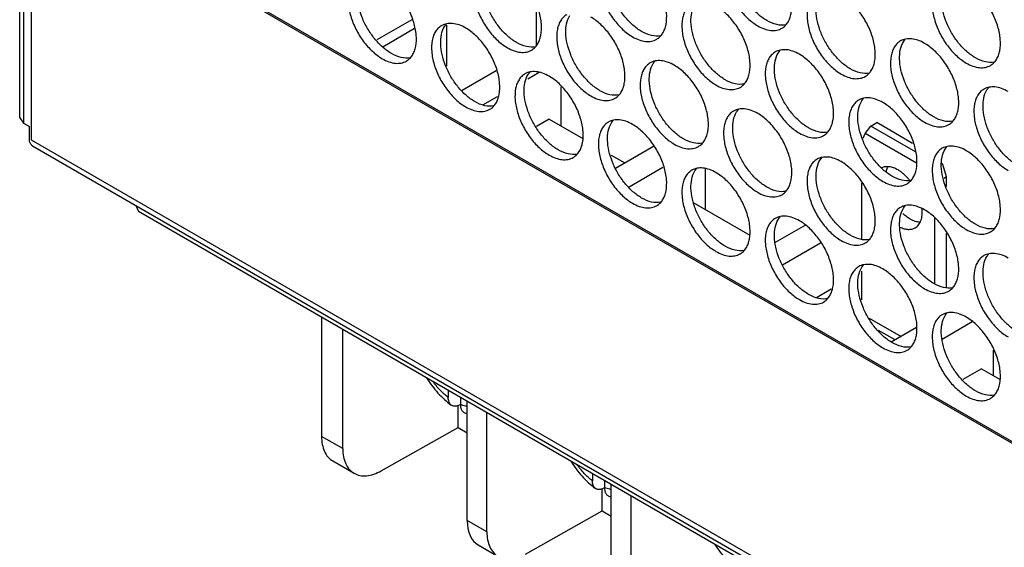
# Model space of a CAD drawing. Header units: millimetres. Extents: x 31 to 120, y 16 to 195.
# Tile 2 of 23: x 31 to 77, y 51 to 76. Entities that reach past the tile are written whole.
import ezdxf

# ---------------------------------------------------------------- set-up
doc = ezdxf.new("R2010")
doc.units = ezdxf.units.MM
doc.header["$LTSCALE"] = 13.757769
doc.layers.get('0').update_dxf_attribs({"linetype": 'CONTINUOUS'})

msp = doc.modelspace()

# ---------------------------------------------------------------- linework, layer by layer
at = {"color": 7}
for p, q in [((31.318, 71.412), (31.318, 180.823)), ((31.493, 180.578), (31.493, 71.167)), ((31.847, 82.639), (31.847, 70.391)), ((97.608, 44.672), (31.847, 82.639)), ((97.679, 44.713), (31.918, 82.68)), ((55.394, 76.589), (55.394, 74.789)), ((49.591, 75.982), (47.966, 75.044)), ((51.222, 73.825), (51.222, 75.734)), ((49.722, 75.568), (48.239, 74.711)), ((53.524, 73.598), (51.942, 72.685)), ((54.995, 73.223), (55.536, 73.535)), ((56.56, 71.024), (56.56, 72.864)), ((52.902, 72.015), (53.592, 72.413)), ((31.318, 71.412), (31.493, 71.167)), ((31.493, 71.167), (31.776, 71.004)), ((55.995, 71.351), (55.4, 71.007)), ((55.995, 71.351), (57.569, 70.442)), ((70.985, 71.024), (71.268, 71.188)), ((72.939, 70.223), (71.268, 71.188)), ((31.776, 70.35), (31.776, 71.004)), ((70.634, 70.458), (70.731, 70.681)), ((70.731, 70.681), (70.985, 71.024)), ((73.126, 69.299), (70.731, 70.681)), ((73.067, 69.823), (70.985, 71.024)), ((31.847, 70.391), (97.608, 32.425)), ((31.918, 70.106), (97.891, 32.017)), ((60.859, 70.076), (59.09, 69.055)), ((58.888, 69.68), (59.53, 69.309)), ((74.351, 69.244), (74.289, 69.32)), ((59.72, 68.194), (61.302, 69.108)), ((63.278, 67.146), (63.278, 69.041)), ((74.521, 68.656), (74.351, 69.244)), ((74.521, 68.656), (74.401, 68.587)), ((74.521, 68.219), (74.521, 68.656)), ((70.561, 68.368), (70.561, 65.765)), ((62.712, 67.472), (65.347, 65.951)), ((36.726, 67.329), (36.85, 67.055)), ((98.015, 31.742), (36.85, 67.055)), ((73.955, 66.779), (73.955, 63.682)), ((67.94, 66.408), (66.534, 65.597)), ((74.521, 63.528), (74.521, 66.029)), ((66.868, 64.565), (68.637, 65.586)), ((70.561, 64.261), (70.561, 62.926)), ((69.148, 63.431), (68.459, 63.033)), ((45.388, 62.126), (45.388, 56.572)), ((70.912, 62.085), (72.4, 61.226)), ((46.378, 56), (46.378, 61.554)), ((72.117, 61.063), (71.352, 61.504)), ((73.126, 61.646), (71.945, 60.964)), ((74.312, 61.106), (75.718, 61.918)), ((76.713, 59.389), (76.713, 60.583)), ((76.147, 59.716), (75.276, 59.213)), ((76.147, 59.716), (77.015, 59.215)), ((51.292, 58.717), (51.292, 58.384)), ((51.858, 58.39), (51.858, 58.057)), ((51.752, 56.98), (51.752, 58.014)), ((52.176, 52.653), (52.176, 58.207)), ((53.096, 52.122), (53.096, 57.676)), ((48.169, 54.966), (51.752, 56.98)), ((51.752, 56.98), (52.176, 56.735)), ((46.378, 56), (45.388, 56.572)), ((45.906, 55.428), (46.903, 54.852)), ((58.01, 54.839), (58.01, 54.505)), ((58.575, 54.512), (58.575, 54.179)), ((58.894, 48.775), (58.894, 54.328)), ((58.47, 53.102), (58.47, 54.136)), ((59.813, 48.244), (59.813, 53.798)), ((54.887, 51.088), (58.47, 53.102)), ((58.47, 53.102), (58.894, 52.857)), ((53.096, 52.122), (52.176, 52.653)), ((52.687, 51.512), (53.62, 50.974))]:
    msp.add_line(p, q, dxfattribs=at)
for centre, radius, start, end in [((70.847, 66.893), 2.536, 39.2971, 41.0878), ((53.094, 60.105), 2.648, 246.8749, 249.6628), ((59.812, 56.227), 2.648, 246.8749, 249.6628)]:
    msp.add_arc(centre, radius, start, end, dxfattribs=at)
msp.add_ellipse((53.92, 53.687), major_axis=(1.225, 2.179), ratio=0.569604, start_param=-3.933482, end_param=-3.148083, dxfattribs=at)
for points, knots in [([(64.593, 79.485), (64.537, 79.453), (64.432, 79.372), (64.305, 79.212), (64.211, 79.017), (64.126, 78.702), (64.115, 78.243), (64.234, 77.661), (64.473, 77.069), (64.814, 76.515), (65.228, 76.044), (65.551, 75.795), (65.718, 75.699)], [0, 0, 0, 0, 0.042858, 0.087486, 0.135318, 0.187282, 0.304543, 0.438211, 0.582553, 0.729712, 0.871311, 1, 1, 1, 1]), ([(66.142, 75.944), (65.997, 76.027), (65.715, 76.237), (65.343, 76.631), (65.021, 77.097), (64.769, 77.606), (64.604, 78.127), (64.518, 78.746), (64.589, 79.217), (64.734, 79.45)], [0, 0, 0, 0, 0.122658, 0.256853, 0.397389, 0.538285, 0.67345, 0.797617, 1, 1, 1, 1]), ([(58.759, 78.974), (58.703, 78.942), (58.598, 78.862), (58.472, 78.702), (58.377, 78.506), (58.292, 78.191), (58.282, 77.733), (58.4, 77.151), (58.64, 76.558), (58.98, 76.004), (59.394, 75.534), (59.717, 75.285), (59.884, 75.189)], [0, 0, 0, 0, 0.042858, 0.087486, 0.135318, 0.187282, 0.304543, 0.438211, 0.582553, 0.729712, 0.871311, 1, 1, 1, 1]), ([(60.308, 75.434), (60.164, 75.517), (59.882, 75.727), (59.509, 76.12), (59.187, 76.587), (58.936, 77.095), (58.77, 77.617), (58.684, 78.236), (58.756, 78.706), (58.901, 78.94)], [0, 0, 0, 0, 0.122658, 0.256853, 0.397389, 0.538285, 0.67345, 0.797617, 1, 1, 1, 1]), ([(66.842, 75.588), (66.898, 75.62), (67.003, 75.7), (67.13, 75.86), (67.224, 76.056), (67.309, 76.37), (67.32, 76.829), (67.201, 77.411), (66.962, 78.004), (66.621, 78.558), (66.207, 79.028), (65.884, 79.277), (65.718, 79.373)], [0, 0, 0, 0, 0.042858, 0.087486, 0.135318, 0.187282, 0.304543, 0.438211, 0.582553, 0.729712, 0.871311, 1, 1, 1, 1]), ([(61.009, 75.077), (61.064, 75.109), (61.169, 75.19), (61.296, 75.35), (61.391, 75.545), (61.475, 75.86), (61.486, 76.319), (61.367, 76.901), (61.128, 77.493), (60.788, 78.047), (60.374, 78.518), (60.05, 78.767), (59.884, 78.863)], [0, 0, 0, 0, 0.042858, 0.087486, 0.135318, 0.187282, 0.304543, 0.438211, 0.582553, 0.729712, 0.871311, 1, 1, 1, 1]), ([(52.925, 78.464), (52.87, 78.432), (52.765, 78.351), (52.638, 78.191), (52.544, 77.996), (52.459, 77.681), (52.448, 77.222), (52.567, 76.64), (52.806, 76.048), (53.147, 75.494), (53.56, 75.023), (53.884, 74.774), (54.05, 74.678)], [0, 0, 0, 0, 0.042858, 0.087486, 0.135318, 0.187282, 0.304543, 0.438211, 0.582553, 0.729712, 0.871311, 1, 1, 1, 1]), ([(54.474, 74.923), (54.33, 75.006), (54.048, 75.216), (53.676, 75.61), (53.354, 76.076), (53.102, 76.585), (52.937, 77.106), (52.85, 77.725), (52.922, 78.196), (53.067, 78.429)], [0, 0, 0, 0, 0.122658, 0.256853, 0.397389, 0.538285, 0.67345, 0.797617, 1, 1, 1, 1]), ([(55.175, 74.567), (55.231, 74.599), (55.336, 74.679), (55.462, 74.839), (55.557, 75.035), (55.642, 75.35), (55.652, 75.808), (55.534, 76.391), (55.294, 76.983), (54.954, 77.537), (54.54, 78.008), (54.217, 78.256), (54.05, 78.353)], [0, 0, 0, 0, 0.042858, 0.087486, 0.135318, 0.187282, 0.304543, 0.438211, 0.582553, 0.729712, 0.871311, 1, 1, 1, 1]), ([(47.092, 77.953), (47.036, 77.921), (46.931, 77.841), (46.804, 77.681), (46.71, 77.485), (46.625, 77.171), (46.614, 76.712), (46.733, 76.13), (46.972, 75.538), (47.313, 74.984), (47.727, 74.513), (48.05, 74.264), (48.217, 74.168)], [0, 0, 0, 0, 0.042858, 0.087486, 0.135318, 0.187282, 0.304543, 0.438211, 0.582553, 0.729712, 0.871311, 1, 1, 1, 1]), ([(48.641, 74.413), (48.497, 74.496), (48.214, 74.706), (47.842, 75.099), (47.52, 75.566), (47.268, 76.074), (47.103, 76.596), (47.017, 77.215), (47.088, 77.685), (47.233, 77.919)], [0, 0, 0, 0, 0.122658, 0.256853, 0.397389, 0.538285, 0.67345, 0.797617, 1, 1, 1, 1]), ([(49.342, 74.056), (49.397, 74.088), (49.502, 74.169), (49.629, 74.329), (49.723, 74.525), (49.808, 74.839), (49.819, 75.298), (49.7, 75.88), (49.461, 76.472), (49.12, 77.026), (48.706, 77.497), (48.383, 77.746), (48.217, 77.842)], [0, 0, 0, 0, 0.042858, 0.087486, 0.135318, 0.187282, 0.304543, 0.438211, 0.582553, 0.729712, 0.871311, 1, 1, 1, 1]), ([(74.315, 77.75), (74.26, 77.718), (74.155, 77.637), (74.028, 77.477), (73.934, 77.282), (73.849, 76.967), (73.838, 76.508), (73.957, 75.926), (74.196, 75.334), (74.537, 74.78), (74.95, 74.309), (75.274, 74.06), (75.44, 73.964)], [0, 0, 0, 0, 0.042858, 0.087486, 0.135318, 0.187282, 0.304543, 0.438211, 0.582553, 0.729712, 0.871311, 1, 1, 1, 1]), ([(75.865, 74.209), (75.72, 74.292), (75.438, 74.502), (75.066, 74.896), (74.744, 75.362), (74.492, 75.871), (74.327, 76.392), (74.24, 77.011), (74.312, 77.482), (74.457, 77.715)], [0, 0, 0, 0, 0.122658, 0.256853, 0.397389, 0.538285, 0.67345, 0.797617, 1, 1, 1, 1]), ([(76.565, 73.853), (76.621, 73.885), (76.726, 73.965), (76.852, 74.125), (76.947, 74.321), (77.032, 74.636), (77.043, 75.094), (76.924, 75.676), (76.685, 76.269), (76.344, 76.823), (75.93, 77.293), (75.607, 77.542), (75.44, 77.638)], [0, 0, 0, 0, 0.042858, 0.087486, 0.135318, 0.187282, 0.304543, 0.438211, 0.582553, 0.729712, 0.871311, 1, 1, 1, 1]), ([(68.482, 77.239), (68.426, 77.207), (68.321, 77.127), (68.194, 76.967), (68.1, 76.771), (68.015, 76.457), (68.004, 75.998), (68.123, 75.416), (68.362, 74.823), (68.703, 74.269), (69.117, 73.799), (69.44, 73.55), (69.607, 73.454)], [0, 0, 0, 0, 0.042858, 0.087486, 0.135318, 0.187282, 0.304543, 0.438211, 0.582553, 0.729712, 0.871311, 1, 1, 1, 1]), ([(70.031, 73.699), (69.887, 73.782), (69.604, 73.992), (69.232, 74.385), (68.91, 74.852), (68.658, 75.36), (68.493, 75.882), (68.407, 76.501), (68.479, 76.971), (68.623, 77.205)], [0, 0, 0, 0, 0.122658, 0.256853, 0.397389, 0.538285, 0.67345, 0.797617, 1, 1, 1, 1]), ([(70.732, 73.342), (70.787, 73.374), (70.892, 73.455), (71.019, 73.615), (71.113, 73.811), (71.198, 74.125), (71.209, 74.584), (71.09, 75.166), (70.851, 75.758), (70.51, 76.312), (70.096, 76.783), (69.773, 77.032), (69.607, 77.128)], [0, 0, 0, 0, 0.042858, 0.087486, 0.135318, 0.187282, 0.304543, 0.438211, 0.582553, 0.729712, 0.871311, 1, 1, 1, 1]), ([(62.648, 76.729), (62.592, 76.697), (62.487, 76.616), (62.361, 76.456), (62.266, 76.261), (62.181, 75.946), (62.171, 75.487), (62.289, 74.905), (62.529, 74.313), (62.869, 73.759), (63.283, 73.288), (63.606, 73.039), (63.773, 72.943)], [0, 0, 0, 0, 0.042858, 0.087486, 0.135318, 0.187282, 0.304543, 0.438211, 0.582553, 0.729712, 0.871311, 1, 1, 1, 1]), ([(64.197, 73.188), (64.053, 73.272), (63.771, 73.481), (63.398, 73.875), (63.076, 74.341), (62.825, 74.85), (62.659, 75.372), (62.573, 75.991), (62.645, 76.461), (62.79, 76.694)], [0, 0, 0, 0, 0.122658, 0.256853, 0.397389, 0.538285, 0.67345, 0.797617, 1, 1, 1, 1]), ([(56.814, 76.219), (56.759, 76.187), (56.654, 76.106), (56.527, 75.946), (56.433, 75.75), (56.348, 75.436), (56.337, 74.977), (56.456, 74.395), (56.695, 73.803), (57.036, 73.249), (57.449, 72.778), (57.773, 72.529), (57.939, 72.433)], [0, 0, 0, 0, 0.042858, 0.087486, 0.135318, 0.187282, 0.304543, 0.438211, 0.582553, 0.729712, 0.871311, 1, 1, 1, 1]), ([(58.364, 72.678), (58.219, 72.761), (57.937, 72.971), (57.565, 73.365), (57.243, 73.831), (56.991, 74.339), (56.826, 74.861), (56.739, 75.48), (56.811, 75.95), (56.956, 76.184)], [0, 0, 0, 0, 0.122658, 0.256853, 0.397389, 0.538285, 0.67345, 0.797617, 1, 1, 1, 1]), ([(64.898, 72.832), (64.953, 72.864), (65.059, 72.944), (65.185, 73.104), (65.28, 73.3), (65.365, 73.615), (65.375, 74.073), (65.256, 74.656), (65.017, 75.248), (64.677, 75.802), (64.263, 76.273), (63.94, 76.521), (63.773, 76.618)], [0, 0, 0, 0, 0.042858, 0.087486, 0.135318, 0.187282, 0.304543, 0.438211, 0.582553, 0.729712, 0.871311, 1, 1, 1, 1]), ([(52.106, 75.597), (52.007, 75.654), (51.811, 75.747), (51.509, 75.82), (51.225, 75.813), (51.055, 75.751), (50.981, 75.708)], [0, 0, 0, 0, 0.28964, 0.549109, 0.782235, 1, 1, 1, 1]), ([(51.122, 75.674), (51.129, 75.684), (51.154, 75.722), (51.182, 75.759), (51.204, 75.785)], [0, 0, 0, 0, 0.254211, 1, 1, 1, 1]), ([(59.064, 72.322), (59.12, 72.354), (59.225, 72.434), (59.351, 72.594), (59.446, 72.79), (59.531, 73.104), (59.542, 73.563), (59.423, 74.145), (59.184, 74.737), (58.843, 75.291), (58.429, 75.762), (58.106, 76.011), (57.939, 76.107)], [0, 0, 0, 0, 0.042858, 0.087486, 0.135318, 0.187282, 0.304543, 0.438211, 0.582553, 0.729712, 0.871311, 1, 1, 1, 1]), ([(67.03, 75.744), (66.892, 75.716), (66.573, 75.735), (66.286, 75.86), (66.142, 75.944)], [0, 0, 0, 0, 0.458391, 1, 1, 1, 1]), ([(50.981, 75.708), (50.925, 75.676), (50.82, 75.596), (50.694, 75.436), (50.599, 75.24), (50.514, 74.925), (50.503, 74.467), (50.622, 73.884), (50.861, 73.292), (51.202, 72.738), (51.616, 72.267), (51.939, 72.019), (52.106, 71.923)], [0, 0, 0, 0, 0.042858, 0.087486, 0.135318, 0.187282, 0.304543, 0.438211, 0.582553, 0.729712, 0.871311, 1, 1, 1, 1]), ([(52.53, 72.167), (52.386, 72.251), (52.103, 72.46), (51.731, 72.854), (51.409, 73.32), (51.157, 73.829), (50.992, 74.351), (50.906, 74.97), (50.978, 75.44), (51.122, 75.674)], [0, 0, 0, 0, 0.122658, 0.256853, 0.397389, 0.538285, 0.67345, 0.797617, 1, 1, 1, 1]), ([(53.231, 71.811), (53.286, 71.843), (53.391, 71.924), (53.518, 72.084), (53.612, 72.279), (53.697, 72.594), (53.708, 73.053), (53.589, 73.635), (53.35, 74.227), (53.009, 74.781), (52.596, 75.252), (52.272, 75.501), (52.106, 75.597)], [0, 0, 0, 0, 0.042858, 0.087486, 0.135318, 0.187282, 0.304543, 0.438211, 0.582553, 0.729712, 0.871311, 1, 1, 1, 1]), ([(61.197, 75.234), (61.058, 75.206), (60.739, 75.224), (60.453, 75.35), (60.308, 75.434)], [0, 0, 0, 0, 0.458391, 1, 1, 1, 1]), ([(65.718, 75.699), (65.816, 75.642), (66.013, 75.549), (66.314, 75.476), (66.598, 75.483), (66.768, 75.545), (66.842, 75.588)], [0, 0, 0, 0, 0.28964, 0.549109, 0.782235, 1, 1, 1, 1]), ([(55.363, 74.723), (55.224, 74.696), (54.906, 74.714), (54.619, 74.84), (54.474, 74.923)], [0, 0, 0, 0, 0.458391, 1, 1, 1, 1]), ([(59.884, 75.189), (59.983, 75.132), (60.179, 75.038), (60.481, 74.965), (60.764, 74.972), (60.935, 75.034), (61.009, 75.077)], [0, 0, 0, 0, 0.28964, 0.549109, 0.782235, 1, 1, 1, 1]), ([(72.371, 74.994), (72.315, 74.962), (72.21, 74.882), (72.084, 74.722), (71.989, 74.526), (71.904, 74.211), (71.893, 73.752), (72.012, 73.17), (72.251, 72.578), (72.592, 72.024), (73.006, 71.553), (73.329, 71.305), (73.496, 71.208)], [0, 0, 0, 0, 0.042858, 0.087486, 0.135318, 0.187282, 0.304543, 0.438211, 0.582553, 0.729712, 0.871311, 1, 1, 1, 1]), ([(73.92, 71.453), (73.776, 71.537), (73.493, 71.746), (73.121, 72.14), (72.799, 72.606), (72.547, 73.115), (72.382, 73.637), (72.296, 74.256), (72.368, 74.726), (72.512, 74.96)], [0, 0, 0, 0, 0.122658, 0.256853, 0.397389, 0.538285, 0.67345, 0.797617, 1, 1, 1, 1]), ([(73.496, 74.883), (73.397, 74.94), (73.201, 75.033), (72.899, 75.106), (72.615, 75.099), (72.445, 75.037), (72.371, 74.994)], [0, 0, 0, 0, 0.28964, 0.549109, 0.782235, 1, 1, 1, 1]), ([(72.512, 74.96), (72.519, 74.97), (72.544, 75.008), (72.572, 75.045), (72.594, 75.071)], [0, 0, 0, 0, 0.254211, 1, 1, 1, 1]), ([(74.621, 71.097), (74.676, 71.129), (74.781, 71.21), (74.908, 71.369), (75.002, 71.565), (75.087, 71.88), (75.098, 72.339), (74.979, 72.921), (74.74, 73.513), (74.399, 74.067), (73.986, 74.538), (73.662, 74.786), (73.496, 74.883)], [0, 0, 0, 0, 0.042858, 0.087486, 0.135318, 0.187282, 0.304543, 0.438211, 0.582553, 0.729712, 0.871311, 1, 1, 1, 1]), ([(49.529, 74.213), (49.391, 74.185), (49.072, 74.204), (48.785, 74.329), (48.641, 74.413)], [0, 0, 0, 0, 0.458391, 1, 1, 1, 1]), ([(54.05, 74.678), (54.149, 74.621), (54.345, 74.528), (54.647, 74.455), (54.93, 74.462), (55.101, 74.524), (55.175, 74.567)], [0, 0, 0, 0, 0.28964, 0.549109, 0.782235, 1, 1, 1, 1]), ([(66.537, 74.484), (66.482, 74.452), (66.376, 74.371), (66.25, 74.211), (66.155, 74.015), (66.07, 73.701), (66.06, 73.242), (66.179, 72.66), (66.418, 72.068), (66.758, 71.514), (67.172, 71.043), (67.496, 70.794), (67.662, 70.698)], [0, 0, 0, 0, 0.042858, 0.087486, 0.135318, 0.187282, 0.304543, 0.438211, 0.582553, 0.729712, 0.871311, 1, 1, 1, 1]), ([(68.086, 70.943), (67.942, 71.026), (67.66, 71.236), (67.288, 71.63), (66.965, 72.096), (66.714, 72.605), (66.549, 73.126), (66.462, 73.745), (66.534, 74.216), (66.679, 74.449)], [0, 0, 0, 0, 0.122658, 0.256853, 0.397389, 0.538285, 0.67345, 0.797617, 1, 1, 1, 1]), ([(67.662, 74.372), (67.563, 74.429), (67.367, 74.523), (67.065, 74.596), (66.782, 74.588), (66.611, 74.526), (66.537, 74.484)], [0, 0, 0, 0, 0.28964, 0.549109, 0.782235, 1, 1, 1, 1]), ([(66.679, 74.449), (66.685, 74.459), (66.71, 74.498), (66.738, 74.535), (66.76, 74.561)], [0, 0, 0, 0, 0.254211, 1, 1, 1, 1]), ([(68.787, 70.587), (68.843, 70.619), (68.948, 70.699), (69.074, 70.859), (69.169, 71.055), (69.254, 71.369), (69.264, 71.828), (69.146, 72.41), (68.906, 73.003), (68.566, 73.557), (68.152, 74.027), (67.829, 74.276), (67.662, 74.372)], [0, 0, 0, 0, 0.042858, 0.087486, 0.135318, 0.187282, 0.304543, 0.438211, 0.582553, 0.729712, 0.871311, 1, 1, 1, 1]), ([(48.217, 74.168), (48.315, 74.111), (48.512, 74.017), (48.814, 73.945), (49.097, 73.952), (49.267, 74.014), (49.342, 74.056)], [0, 0, 0, 0, 0.28964, 0.549109, 0.782235, 1, 1, 1, 1]), ([(60.703, 73.973), (60.648, 73.941), (60.543, 73.861), (60.416, 73.701), (60.322, 73.505), (60.237, 73.19), (60.226, 72.732), (60.345, 72.149), (60.584, 71.557), (60.925, 71.003), (61.339, 70.533), (61.662, 70.284), (61.828, 70.188)], [0, 0, 0, 0, 0.042858, 0.087486, 0.135318, 0.187282, 0.304543, 0.438211, 0.582553, 0.729712, 0.871311, 1, 1, 1, 1]), ([(62.253, 70.433), (62.108, 70.516), (61.826, 70.726), (61.454, 71.119), (61.132, 71.585), (60.88, 72.094), (60.715, 72.616), (60.629, 73.235), (60.7, 73.705), (60.845, 73.939)], [0, 0, 0, 0, 0.122658, 0.256853, 0.397389, 0.538285, 0.67345, 0.797617, 1, 1, 1, 1]), ([(61.828, 73.862), (61.73, 73.919), (61.533, 74.012), (61.231, 74.085), (60.948, 74.078), (60.778, 74.016), (60.703, 73.973)], [0, 0, 0, 0, 0.28964, 0.549109, 0.782235, 1, 1, 1, 1]), ([(60.845, 73.939), (60.851, 73.949), (60.876, 73.988), (60.904, 74.024), (60.927, 74.051)], [0, 0, 0, 0, 0.254211, 1, 1, 1, 1]), ([(75.44, 73.964), (75.539, 73.907), (75.735, 73.814), (76.037, 73.741), (76.321, 73.748), (76.491, 73.81), (76.565, 73.853)], [0, 0, 0, 0, 0.28964, 0.549109, 0.782235, 1, 1, 1, 1]), ([(76.753, 74.009), (76.614, 73.982), (76.296, 74), (76.009, 74.126), (75.865, 74.209)], [0, 0, 0, 0, 0.458391, 1, 1, 1, 1]), ([(54.87, 73.463), (54.814, 73.431), (54.709, 73.35), (54.583, 73.19), (54.488, 72.995), (54.403, 72.68), (54.392, 72.221), (54.511, 71.639), (54.75, 71.047), (55.091, 70.493), (55.505, 70.022), (55.828, 69.773), (55.995, 69.677)], [0, 0, 0, 0, 0.042858, 0.087486, 0.135318, 0.187282, 0.304543, 0.438211, 0.582553, 0.729712, 0.871311, 1, 1, 1, 1]), ([(55.995, 73.351), (55.896, 73.408), (55.7, 73.502), (55.398, 73.575), (55.114, 73.568), (54.944, 73.506), (54.87, 73.463)], [0, 0, 0, 0, 0.28964, 0.549109, 0.782235, 1, 1, 1, 1]), ([(55.012, 73.428), (55.018, 73.438), (55.043, 73.477), (55.071, 73.514), (55.093, 73.54)], [0, 0, 0, 0, 0.254211, 1, 1, 1, 1]), ([(62.953, 70.076), (63.009, 70.108), (63.114, 70.189), (63.241, 70.349), (63.335, 70.544), (63.42, 70.859), (63.431, 71.318), (63.312, 71.9), (63.073, 72.492), (62.732, 73.046), (62.318, 73.517), (61.995, 73.766), (61.828, 73.862)], [0, 0, 0, 0, 0.042858, 0.087486, 0.135318, 0.187282, 0.304543, 0.438211, 0.582553, 0.729712, 0.871311, 1, 1, 1, 1]), ([(69.607, 73.454), (69.705, 73.397), (69.902, 73.303), (70.204, 73.23), (70.487, 73.238), (70.657, 73.3), (70.732, 73.342)], [0, 0, 0, 0, 0.28964, 0.549109, 0.782235, 1, 1, 1, 1]), ([(70.919, 73.499), (70.781, 73.471), (70.462, 73.49), (70.176, 73.615), (70.031, 73.699)], [0, 0, 0, 0, 0.458391, 1, 1, 1, 1]), ([(56.419, 69.922), (56.275, 70.005), (55.993, 70.215), (55.62, 70.609), (55.298, 71.075), (55.047, 71.584), (54.881, 72.105), (54.795, 72.724), (54.867, 73.195), (55.012, 73.428)], [0, 0, 0, 0, 0.122658, 0.256853, 0.397389, 0.538285, 0.67345, 0.797617, 1, 1, 1, 1]), ([(57.12, 69.566), (57.175, 69.598), (57.28, 69.678), (57.407, 69.838), (57.501, 70.034), (57.586, 70.349), (57.597, 70.807), (57.478, 71.39), (57.239, 71.982), (56.898, 72.536), (56.485, 73.007), (56.161, 73.255), (55.995, 73.351)], [0, 0, 0, 0, 0.042858, 0.087486, 0.135318, 0.187282, 0.304543, 0.438211, 0.582553, 0.729712, 0.871311, 1, 1, 1, 1]), ([(65.086, 72.989), (64.947, 72.961), (64.629, 72.979), (64.342, 73.105), (64.197, 73.188)], [0, 0, 0, 0, 0.458391, 1, 1, 1, 1]), ([(59.252, 72.478), (59.114, 72.45), (58.795, 72.469), (58.508, 72.594), (58.364, 72.678)], [0, 0, 0, 0, 0.458391, 1, 1, 1, 1]), ([(63.773, 72.943), (63.872, 72.886), (64.068, 72.793), (64.37, 72.72), (64.653, 72.727), (64.824, 72.789), (64.898, 72.832)], [0, 0, 0, 0, 0.28964, 0.549109, 0.782235, 1, 1, 1, 1]), ([(76.26, 72.749), (76.204, 72.717), (76.099, 72.636), (75.973, 72.476), (75.878, 72.281), (75.793, 71.966), (75.783, 71.507), (75.901, 70.925), (76.141, 70.333), (76.481, 69.779), (76.895, 69.308), (77.218, 69.059), (77.385, 68.963)], [0, 0, 0, 0, 0.042858, 0.087486, 0.135318, 0.187282, 0.304543, 0.438211, 0.582553, 0.729712, 0.871311, 1, 1, 1, 1]), ([(77.809, 69.208), (77.665, 69.291), (77.383, 69.501), (77.01, 69.895), (76.688, 70.361), (76.437, 70.87), (76.271, 71.391), (76.185, 72.01), (76.257, 72.481), (76.402, 72.714)], [0, 0, 0, 0, 0.122658, 0.256853, 0.397389, 0.538285, 0.67345, 0.797617, 1, 1, 1, 1]), ([(77.385, 72.637), (77.286, 72.694), (77.09, 72.788), (76.788, 72.861), (76.505, 72.854), (76.334, 72.792), (76.26, 72.749)], [0, 0, 0, 0, 0.28964, 0.549109, 0.782235, 1, 1, 1, 1]), ([(76.402, 72.714), (76.408, 72.724), (76.433, 72.763), (76.461, 72.8), (76.483, 72.826)], [0, 0, 0, 0, 0.254211, 1, 1, 1, 1]), ([(53.419, 71.968), (53.28, 71.94), (52.961, 71.958), (52.675, 72.084), (52.53, 72.167)], [0, 0, 0, 0, 0.458391, 1, 1, 1, 1]), ([(57.939, 72.433), (58.038, 72.376), (58.234, 72.283), (58.536, 72.21), (58.82, 72.217), (58.99, 72.279), (59.064, 72.322)], [0, 0, 0, 0, 0.28964, 0.549109, 0.782235, 1, 1, 1, 1]), ([(70.426, 72.238), (70.371, 72.206), (70.266, 72.126), (70.139, 71.966), (70.044, 71.77), (69.96, 71.456), (69.949, 70.997), (70.068, 70.415), (70.307, 69.822), (70.647, 69.268), (71.061, 68.798), (71.385, 68.549), (71.551, 68.453)], [0, 0, 0, 0, 0.042858, 0.087486, 0.135318, 0.187282, 0.304543, 0.438211, 0.582553, 0.729712, 0.871311, 1, 1, 1, 1]), ([(71.975, 68.698), (71.831, 68.781), (71.549, 68.991), (71.177, 69.384), (70.855, 69.851), (70.603, 70.359), (70.438, 70.881), (70.351, 71.5), (70.423, 71.97), (70.568, 72.204)], [0, 0, 0, 0, 0.122658, 0.256853, 0.397389, 0.538285, 0.67345, 0.797617, 1, 1, 1, 1]), ([(71.551, 72.127), (71.452, 72.184), (71.256, 72.277), (70.954, 72.35), (70.671, 72.343), (70.5, 72.281), (70.426, 72.238)], [0, 0, 0, 0, 0.28964, 0.549109, 0.782235, 1, 1, 1, 1]), ([(70.568, 72.204), (70.574, 72.214), (70.599, 72.253), (70.627, 72.29), (70.65, 72.316)], [0, 0, 0, 0, 0.254211, 1, 1, 1, 1]), ([(72.676, 68.341), (72.732, 68.373), (72.837, 68.454), (72.963, 68.614), (73.058, 68.809), (73.143, 69.124), (73.153, 69.583), (73.035, 70.165), (72.795, 70.757), (72.455, 71.311), (72.041, 71.782), (71.718, 72.031), (71.551, 72.127)], [0, 0, 0, 0, 0.042858, 0.087486, 0.135318, 0.187282, 0.304543, 0.438211, 0.582553, 0.729712, 0.871311, 1, 1, 1, 1]), ([(52.106, 71.923), (52.204, 71.866), (52.401, 71.772), (52.703, 71.699), (52.986, 71.706), (53.156, 71.768), (53.231, 71.811)], [0, 0, 0, 0, 0.28964, 0.549109, 0.782235, 1, 1, 1, 1]), ([(64.593, 71.728), (64.537, 71.696), (64.432, 71.615), (64.305, 71.455), (64.211, 71.26), (64.126, 70.945), (64.115, 70.486), (64.234, 69.904), (64.473, 69.312), (64.814, 68.758), (65.228, 68.287), (65.551, 68.038), (65.718, 67.942)], [0, 0, 0, 0, 0.042858, 0.087486, 0.135318, 0.187282, 0.304543, 0.438211, 0.582553, 0.729712, 0.871311, 1, 1, 1, 1]), ([(66.142, 68.187), (65.997, 68.271), (65.715, 68.48), (65.343, 68.874), (65.021, 69.34), (64.769, 69.849), (64.604, 70.371), (64.518, 70.989), (64.589, 71.46), (64.734, 71.693)], [0, 0, 0, 0, 0.122658, 0.256853, 0.397389, 0.538285, 0.67345, 0.797617, 1, 1, 1, 1]), ([(65.718, 71.617), (65.619, 71.674), (65.422, 71.767), (65.121, 71.84), (64.837, 71.833), (64.667, 71.771), (64.593, 71.728)], [0, 0, 0, 0, 0.28964, 0.549109, 0.782235, 1, 1, 1, 1]), ([(64.734, 71.693), (64.74, 71.703), (64.766, 71.742), (64.793, 71.779), (64.816, 71.805)], [0, 0, 0, 0, 0.254211, 1, 1, 1, 1]), ([(66.842, 67.831), (66.898, 67.863), (67.003, 67.943), (67.13, 68.103), (67.224, 68.299), (67.309, 68.614), (67.32, 69.072), (67.201, 69.655), (66.962, 70.247), (66.621, 70.801), (66.207, 71.272), (65.884, 71.52), (65.718, 71.617)], [0, 0, 0, 0, 0.042858, 0.087486, 0.135318, 0.187282, 0.304543, 0.438211, 0.582553, 0.729712, 0.871311, 1, 1, 1, 1]), ([(58.759, 71.218), (58.703, 71.186), (58.598, 71.105), (58.472, 70.945), (58.377, 70.749), (58.292, 70.435), (58.282, 69.976), (58.4, 69.394), (58.64, 68.802), (58.98, 68.248), (59.394, 67.777), (59.717, 67.528), (59.884, 67.432)], [0, 0, 0, 0, 0.042858, 0.087486, 0.135318, 0.187282, 0.304543, 0.438211, 0.582553, 0.729712, 0.871311, 1, 1, 1, 1]), ([(60.308, 67.677), (60.164, 67.76), (59.882, 67.97), (59.509, 68.363), (59.187, 68.83), (58.936, 69.338), (58.77, 69.86), (58.684, 70.479), (58.756, 70.949), (58.901, 71.183)], [0, 0, 0, 0, 0.122658, 0.256853, 0.397389, 0.538285, 0.67345, 0.797617, 1, 1, 1, 1]), ([(59.884, 71.106), (59.785, 71.163), (59.589, 71.257), (59.287, 71.329), (59.004, 71.322), (58.833, 71.26), (58.759, 71.218)], [0, 0, 0, 0, 0.28964, 0.549109, 0.782235, 1, 1, 1, 1]), ([(58.901, 71.183), (58.907, 71.193), (58.932, 71.232), (58.96, 71.269), (58.982, 71.295)], [0, 0, 0, 0, 0.254211, 1, 1, 1, 1]), ([(73.496, 71.208), (73.594, 71.151), (73.791, 71.058), (74.093, 70.985), (74.376, 70.992), (74.546, 71.054), (74.621, 71.097)], [0, 0, 0, 0, 0.28964, 0.549109, 0.782235, 1, 1, 1, 1]), ([(74.809, 71.254), (74.67, 71.226), (74.351, 71.244), (74.065, 71.37), (73.92, 71.453)], [0, 0, 0, 0, 0.458391, 1, 1, 1, 1]), ([(61.009, 67.32), (61.064, 67.352), (61.169, 67.433), (61.296, 67.593), (61.391, 67.789), (61.475, 68.103), (61.486, 68.562), (61.367, 69.144), (61.128, 69.736), (60.788, 70.29), (60.374, 70.761), (60.05, 71.01), (59.884, 71.106)], [0, 0, 0, 0, 0.042858, 0.087486, 0.135318, 0.187282, 0.304543, 0.438211, 0.582553, 0.729712, 0.871311, 1, 1, 1, 1]), ([(67.662, 70.698), (67.761, 70.641), (67.957, 70.548), (68.259, 70.475), (68.542, 70.482), (68.713, 70.544), (68.787, 70.587)], [0, 0, 0, 0, 0.28964, 0.549109, 0.782235, 1, 1, 1, 1]), ([(68.975, 70.743), (68.836, 70.715), (68.518, 70.734), (68.231, 70.859), (68.086, 70.943)], [0, 0, 0, 0, 0.458391, 1, 1, 1, 1]), ([(31.918, 70.106), (31.876, 70.13), (31.809, 70.206), (31.776, 70.302), (31.776, 70.35)], [0, 0, 0, 0, 0.499997, 1, 1, 1, 1]), ([(63.141, 70.233), (63.003, 70.205), (62.684, 70.223), (62.397, 70.349), (62.253, 70.433)], [0, 0, 0, 0, 0.458391, 1, 1, 1, 1]), ([(57.308, 69.722), (57.169, 69.695), (56.85, 69.713), (56.564, 69.839), (56.419, 69.922)], [0, 0, 0, 0, 0.458391, 1, 1, 1, 1]), ([(61.828, 70.188), (61.927, 70.131), (62.124, 70.037), (62.425, 69.964), (62.709, 69.971), (62.879, 70.033), (62.953, 70.076)], [0, 0, 0, 0, 0.28964, 0.549109, 0.782235, 1, 1, 1, 1]), ([(74.315, 69.993), (74.26, 69.961), (74.155, 69.88), (74.028, 69.721), (73.934, 69.525), (73.849, 69.21), (73.838, 68.751), (73.957, 68.169), (74.196, 67.577), (74.537, 67.023), (74.95, 66.552), (75.274, 66.304), (75.44, 66.207)], [0, 0, 0, 0, 0.042858, 0.087486, 0.135318, 0.187282, 0.304543, 0.438211, 0.582553, 0.729712, 0.871311, 1, 1, 1, 1]), ([(75.865, 66.452), (75.72, 66.536), (75.438, 66.745), (75.066, 67.139), (74.744, 67.605), (74.492, 68.114), (74.327, 68.636), (74.24, 69.255), (74.312, 69.725), (74.457, 69.959)], [0, 0, 0, 0, 0.122658, 0.256853, 0.397389, 0.538285, 0.67345, 0.797617, 1, 1, 1, 1]), ([(75.44, 69.882), (75.342, 69.939), (75.145, 70.032), (74.843, 70.105), (74.56, 70.098), (74.39, 70.036), (74.315, 69.993)], [0, 0, 0, 0, 0.28964, 0.549109, 0.782235, 1, 1, 1, 1]), ([(74.457, 69.959), (74.463, 69.968), (74.488, 70.007), (74.516, 70.044), (74.539, 70.07)], [0, 0, 0, 0, 0.254211, 1, 1, 1, 1]), ([(76.565, 66.096), (76.621, 66.128), (76.726, 66.208), (76.852, 66.368), (76.947, 66.564), (77.032, 66.879), (77.043, 67.338), (76.924, 67.92), (76.685, 68.512), (76.344, 69.066), (75.93, 69.537), (75.607, 69.785), (75.44, 69.882)], [0, 0, 0, 0, 0.042858, 0.087486, 0.135318, 0.187282, 0.304543, 0.438211, 0.582553, 0.729712, 0.871311, 1, 1, 1, 1]), ([(55.995, 69.677), (56.093, 69.62), (56.29, 69.527), (56.592, 69.454), (56.875, 69.461), (57.045, 69.523), (57.12, 69.566)], [0, 0, 0, 0, 0.28964, 0.549109, 0.782235, 1, 1, 1, 1]), ([(68.482, 69.483), (68.426, 69.451), (68.321, 69.37), (68.194, 69.21), (68.1, 69.014), (68.015, 68.7), (68.004, 68.241), (68.123, 67.659), (68.362, 67.067), (68.703, 66.513), (69.117, 66.042), (69.44, 65.793), (69.607, 65.697)], [0, 0, 0, 0, 0.042858, 0.087486, 0.135318, 0.187282, 0.304543, 0.438211, 0.582553, 0.729712, 0.871311, 1, 1, 1, 1]), ([(70.031, 65.942), (69.887, 66.025), (69.604, 66.235), (69.232, 66.629), (68.91, 67.095), (68.658, 67.603), (68.493, 68.125), (68.407, 68.744), (68.479, 69.214), (68.623, 69.448)], [0, 0, 0, 0, 0.122658, 0.256853, 0.397389, 0.538285, 0.67345, 0.797617, 1, 1, 1, 1]), ([(69.607, 69.371), (69.508, 69.428), (69.311, 69.522), (69.01, 69.595), (68.726, 69.587), (68.556, 69.525), (68.482, 69.483)], [0, 0, 0, 0, 0.28964, 0.549109, 0.782235, 1, 1, 1, 1]), ([(68.623, 69.448), (68.63, 69.458), (68.655, 69.497), (68.683, 69.534), (68.705, 69.56)], [0, 0, 0, 0, 0.254211, 1, 1, 1, 1]), ([(70.732, 65.586), (70.787, 65.618), (70.892, 65.698), (71.019, 65.858), (71.113, 66.054), (71.198, 66.368), (71.209, 66.827), (71.09, 67.409), (70.851, 68.001), (70.51, 68.555), (70.096, 69.026), (69.773, 69.275), (69.607, 69.371)], [0, 0, 0, 0, 0.042858, 0.087486, 0.135318, 0.187282, 0.304543, 0.438211, 0.582553, 0.729712, 0.871311, 1, 1, 1, 1]), ([(62.648, 68.972), (62.592, 68.94), (62.487, 68.86), (62.361, 68.7), (62.266, 68.504), (62.181, 68.189), (62.171, 67.731), (62.289, 67.148), (62.529, 66.556), (62.869, 66.002), (63.283, 65.531), (63.606, 65.283), (63.773, 65.187)], [0, 0, 0, 0, 0.042858, 0.087486, 0.135318, 0.187282, 0.304543, 0.438211, 0.582553, 0.729712, 0.871311, 1, 1, 1, 1]), ([(64.197, 65.431), (64.053, 65.515), (63.771, 65.724), (63.398, 66.118), (63.076, 66.584), (62.825, 67.093), (62.659, 67.615), (62.573, 68.234), (62.645, 68.704), (62.79, 68.938)], [0, 0, 0, 0, 0.122658, 0.256853, 0.397389, 0.538285, 0.67345, 0.797617, 1, 1, 1, 1]), ([(63.773, 68.861), (63.674, 68.918), (63.478, 69.011), (63.176, 69.084), (62.893, 69.077), (62.722, 69.015), (62.648, 68.972)], [0, 0, 0, 0, 0.28964, 0.549109, 0.782235, 1, 1, 1, 1]), ([(62.79, 68.938), (62.796, 68.948), (62.821, 68.986), (62.849, 69.023), (62.871, 69.049)], [0, 0, 0, 0, 0.254211, 1, 1, 1, 1]), ([(64.898, 65.075), (64.953, 65.107), (65.059, 65.188), (65.185, 65.348), (65.28, 65.543), (65.365, 65.858), (65.375, 66.317), (65.256, 66.899), (65.017, 67.491), (64.677, 68.045), (64.263, 68.516), (63.94, 68.765), (63.773, 68.861)], [0, 0, 0, 0, 0.042858, 0.087486, 0.135318, 0.187282, 0.304543, 0.438211, 0.582553, 0.729712, 0.871311, 1, 1, 1, 1]), ([(72.258, 68.983), (72.191, 69.022), (72.089, 69.071), (71.948, 69.114), (71.848, 69.133), (71.751, 69.139), (71.658, 69.133), (71.571, 69.114), (71.516, 69.092), (71.49, 69.079)], [0, 0, 0, 0, 0.287965, 0.421205, 0.547462, 0.667371, 0.781864, 0.892213, 1, 1, 1, 1]), ([(71.713, 68.893), (71.717, 68.915), (71.735, 68.998), (71.764, 69.08), (71.793, 69.136)], [0, 0, 0, 0, 0.262949, 1, 1, 1, 1]), ([(72.758, 68.56), (72.683, 68.646), (72.564, 68.765), (72.391, 68.9), (72.303, 68.957), (72.258, 68.983)], [0, 0, 0, 0, 0.52071, 0.76641, 1, 1, 1, 1]), ([(71.551, 68.453), (71.65, 68.396), (71.846, 68.302), (72.148, 68.229), (72.431, 68.236), (72.602, 68.298), (72.676, 68.341)], [0, 0, 0, 0, 0.28964, 0.549109, 0.782235, 1, 1, 1, 1]), ([(72.864, 68.498), (72.725, 68.47), (72.407, 68.488), (72.12, 68.614), (71.975, 68.698)], [0, 0, 0, 0, 0.458391, 1, 1, 1, 1]), ([(65.718, 67.942), (65.816, 67.885), (66.013, 67.792), (66.314, 67.719), (66.598, 67.726), (66.768, 67.788), (66.842, 67.831)], [0, 0, 0, 0, 0.28964, 0.549109, 0.782235, 1, 1, 1, 1]), ([(67.03, 67.987), (66.892, 67.96), (66.573, 67.978), (66.286, 68.104), (66.142, 68.187)], [0, 0, 0, 0, 0.458391, 1, 1, 1, 1]), ([(61.197, 67.477), (61.058, 67.449), (60.739, 67.468), (60.453, 67.593), (60.308, 67.677)], [0, 0, 0, 0, 0.458391, 1, 1, 1, 1]), ([(59.884, 67.432), (59.983, 67.375), (60.179, 67.281), (60.481, 67.209), (60.764, 67.216), (60.935, 67.278), (61.009, 67.32)], [0, 0, 0, 0, 0.28964, 0.549109, 0.782235, 1, 1, 1, 1]), ([(72.371, 67.237), (72.315, 67.205), (72.21, 67.125), (72.084, 66.965), (71.989, 66.769), (71.904, 66.454), (71.893, 65.996), (72.012, 65.414), (72.251, 64.821), (72.592, 64.267), (73.006, 63.797), (73.329, 63.548), (73.496, 63.452)], [0, 0, 0, 0, 0.042858, 0.087486, 0.135318, 0.187282, 0.304543, 0.438211, 0.582553, 0.729712, 0.871311, 1, 1, 1, 1]), ([(73.92, 63.697), (73.776, 63.78), (73.493, 63.99), (73.121, 64.383), (72.799, 64.85), (72.547, 65.358), (72.382, 65.88), (72.296, 66.499), (72.368, 66.969), (72.512, 67.203)], [0, 0, 0, 0, 0.122658, 0.256853, 0.397389, 0.538285, 0.67345, 0.797617, 1, 1, 1, 1]), ([(73.496, 67.126), (73.397, 67.183), (73.201, 67.276), (72.899, 67.349), (72.615, 67.342), (72.445, 67.28), (72.371, 67.237)], [0, 0, 0, 0, 0.28964, 0.549109, 0.782235, 1, 1, 1, 1]), ([(72.512, 67.203), (72.519, 67.213), (72.544, 67.252), (72.572, 67.288), (72.594, 67.315)], [0, 0, 0, 0, 0.254211, 1, 1, 1, 1]), ([(73.058, 66.291), (73.088, 66.308), (73.145, 66.349), (73.219, 66.427), (73.281, 66.521), (73.329, 66.629), (73.364, 66.75), (73.393, 66.932), (73.391, 67.075), (73.383, 67.172)], [0, 0, 0, 0, 0.104865, 0.212288, 0.32453, 0.443355, 0.569958, 0.704966, 1, 1, 1, 1]), ([(74.621, 63.34), (74.676, 63.372), (74.781, 63.453), (74.908, 63.613), (75.002, 63.808), (75.087, 64.123), (75.098, 64.582), (74.979, 65.164), (74.74, 65.756), (74.399, 66.31), (73.986, 66.781), (73.662, 67.03), (73.496, 67.126)], [0, 0, 0, 0, 0.042858, 0.087486, 0.135318, 0.187282, 0.304543, 0.438211, 0.582553, 0.729712, 0.871311, 1, 1, 1, 1]), ([(66.537, 66.727), (66.482, 66.695), (66.376, 66.614), (66.25, 66.454), (66.155, 66.259), (66.07, 65.944), (66.06, 65.485), (66.179, 64.903), (66.418, 64.311), (66.758, 63.757), (67.172, 63.286), (67.496, 63.037), (67.662, 62.941)], [0, 0, 0, 0, 0.042858, 0.087486, 0.135318, 0.187282, 0.304543, 0.438211, 0.582553, 0.729712, 0.871311, 1, 1, 1, 1]), ([(68.086, 63.186), (67.942, 63.269), (67.66, 63.479), (67.288, 63.873), (66.965, 64.339), (66.714, 64.848), (66.549, 65.369), (66.462, 65.988), (66.534, 66.459), (66.679, 66.692)], [0, 0, 0, 0, 0.122658, 0.256853, 0.397389, 0.538285, 0.67345, 0.797617, 1, 1, 1, 1]), ([(67.662, 66.615), (67.563, 66.672), (67.367, 66.766), (67.065, 66.839), (66.782, 66.832), (66.611, 66.77), (66.537, 66.727)], [0, 0, 0, 0, 0.28964, 0.549109, 0.782235, 1, 1, 1, 1]), ([(66.679, 66.692), (66.685, 66.702), (66.71, 66.741), (66.738, 66.778), (66.76, 66.804)], [0, 0, 0, 0, 0.254211, 1, 1, 1, 1]), ([(68.787, 62.83), (68.843, 62.862), (68.948, 62.942), (69.074, 63.102), (69.169, 63.298), (69.254, 63.613), (69.264, 64.071), (69.146, 64.654), (68.906, 65.246), (68.566, 65.8), (68.152, 66.271), (67.829, 66.519), (67.662, 66.615)], [0, 0, 0, 0, 0.042858, 0.087486, 0.135318, 0.187282, 0.304543, 0.438211, 0.582553, 0.729712, 0.871311, 1, 1, 1, 1]), ([(72.824, 66.697), (72.763, 66.732), (72.642, 66.813), (72.532, 66.908), (72.478, 66.959)], [0, 0, 0, 0, 0.483942, 1, 1, 1, 1]), ([(73.281, 66.544), (73.205, 66.549), (73.088, 66.575), (72.938, 66.635), (72.862, 66.675), (72.824, 66.697)], [0, 0, 0, 0, 0.470143, 0.727667, 1, 1, 1, 1]), ([(72.346, 66.323), (72.41, 66.292), (72.535, 66.243), (72.697, 66.214), (72.819, 66.216), (72.905, 66.229), (72.985, 66.253), (73.035, 66.277), (73.058, 66.291)], [0, 0, 0, 0, 0.284854, 0.542154, 0.662133, 0.777496, 0.889594, 1, 1, 1, 1]), ([(75.44, 66.207), (75.539, 66.15), (75.735, 66.057), (76.037, 65.984), (76.321, 65.991), (76.491, 66.053), (76.565, 66.096)], [0, 0, 0, 0, 0.28964, 0.549109, 0.782235, 1, 1, 1, 1]), ([(76.753, 66.253), (76.614, 66.225), (76.296, 66.243), (76.009, 66.369), (75.865, 66.452)], [0, 0, 0, 0, 0.458391, 1, 1, 1, 1]), ([(69.607, 65.697), (69.705, 65.64), (69.902, 65.547), (70.204, 65.474), (70.487, 65.481), (70.657, 65.543), (70.732, 65.586)], [0, 0, 0, 0, 0.28964, 0.549109, 0.782235, 1, 1, 1, 1]), ([(70.919, 65.742), (70.781, 65.714), (70.462, 65.733), (70.176, 65.858), (70.031, 65.942)], [0, 0, 0, 0, 0.458391, 1, 1, 1, 1]), ([(63.773, 65.187), (63.872, 65.13), (64.068, 65.036), (64.37, 64.963), (64.653, 64.97), (64.824, 65.032), (64.898, 65.075)], [0, 0, 0, 0, 0.28964, 0.549109, 0.782235, 1, 1, 1, 1]), ([(65.086, 65.232), (64.947, 65.204), (64.629, 65.222), (64.342, 65.348), (64.197, 65.431)], [0, 0, 0, 0, 0.458391, 1, 1, 1, 1]), ([(76.26, 64.992), (76.204, 64.96), (76.099, 64.879), (75.973, 64.719), (75.878, 64.524), (75.793, 64.209), (75.783, 63.75), (75.901, 63.168), (76.141, 62.576), (76.481, 62.022), (76.895, 61.551), (77.218, 61.302), (77.385, 61.206)], [0, 0, 0, 0, 0.042858, 0.087486, 0.135318, 0.187282, 0.304543, 0.438211, 0.582553, 0.729712, 0.871311, 1, 1, 1, 1]), ([(77.809, 61.451), (77.665, 61.535), (77.383, 61.744), (77.01, 62.138), (76.688, 62.604), (76.437, 63.113), (76.271, 63.635), (76.185, 64.254), (76.257, 64.724), (76.402, 64.957)], [0, 0, 0, 0, 0.122658, 0.256853, 0.397389, 0.538285, 0.67345, 0.797617, 1, 1, 1, 1]), ([(77.385, 64.881), (77.286, 64.938), (77.09, 65.031), (76.788, 65.104), (76.505, 65.097), (76.334, 65.035), (76.26, 64.992)], [0, 0, 0, 0, 0.28964, 0.549109, 0.782235, 1, 1, 1, 1]), ([(76.402, 64.957), (76.408, 64.967), (76.433, 65.006), (76.461, 65.043), (76.483, 65.069)], [0, 0, 0, 0, 0.254211, 1, 1, 1, 1]), ([(70.426, 64.482), (70.371, 64.45), (70.266, 64.369), (70.139, 64.209), (70.044, 64.013), (69.96, 63.699), (69.949, 63.24), (70.068, 62.658), (70.307, 62.066), (70.647, 61.512), (71.061, 61.041), (71.385, 60.792), (71.551, 60.696)], [0, 0, 0, 0, 0.042858, 0.087486, 0.135318, 0.187282, 0.304543, 0.438211, 0.582553, 0.729712, 0.871311, 1, 1, 1, 1]), ([(71.975, 60.941), (71.831, 61.024), (71.549, 61.234), (71.177, 61.627), (70.855, 62.094), (70.603, 62.602), (70.438, 63.124), (70.351, 63.743), (70.423, 64.213), (70.568, 64.447)], [0, 0, 0, 0, 0.122658, 0.256853, 0.397389, 0.538285, 0.67345, 0.797617, 1, 1, 1, 1]), ([(71.551, 64.37), (71.452, 64.427), (71.256, 64.521), (70.954, 64.593), (70.671, 64.586), (70.5, 64.524), (70.426, 64.482)], [0, 0, 0, 0, 0.28964, 0.549109, 0.782235, 1, 1, 1, 1]), ([(70.568, 64.447), (70.574, 64.457), (70.599, 64.496), (70.627, 64.533), (70.65, 64.559)], [0, 0, 0, 0, 0.254211, 1, 1, 1, 1]), ([(72.676, 60.585), (72.732, 60.617), (72.837, 60.697), (72.963, 60.857), (73.058, 61.053), (73.143, 61.367), (73.153, 61.826), (73.035, 62.408), (72.795, 63), (72.455, 63.554), (72.041, 64.025), (71.718, 64.274), (71.551, 64.37)], [0, 0, 0, 0, 0.042858, 0.087486, 0.135318, 0.187282, 0.304543, 0.438211, 0.582553, 0.729712, 0.871311, 1, 1, 1, 1]), ([(73.496, 63.452), (73.594, 63.395), (73.791, 63.301), (74.093, 63.228), (74.376, 63.235), (74.546, 63.297), (74.621, 63.34)], [0, 0, 0, 0, 0.28964, 0.549109, 0.782235, 1, 1, 1, 1]), ([(74.809, 63.497), (74.67, 63.469), (74.351, 63.487), (74.065, 63.613), (73.92, 63.697)], [0, 0, 0, 0, 0.458391, 1, 1, 1, 1]), ([(67.662, 62.941), (67.761, 62.884), (67.957, 62.791), (68.259, 62.718), (68.542, 62.725), (68.713, 62.787), (68.787, 62.83)], [0, 0, 0, 0, 0.28964, 0.549109, 0.782235, 1, 1, 1, 1]), ([(68.975, 62.986), (68.836, 62.959), (68.518, 62.977), (68.231, 63.103), (68.086, 63.186)], [0, 0, 0, 0, 0.458391, 1, 1, 1, 1]), ([(74.315, 62.236), (74.26, 62.204), (74.155, 62.124), (74.028, 61.964), (73.934, 61.768), (73.849, 61.453), (73.838, 60.995), (73.957, 60.412), (74.196, 59.82), (74.537, 59.266), (74.95, 58.796), (75.274, 58.547), (75.44, 58.451)], [0, 0, 0, 0, 0.042858, 0.087486, 0.135318, 0.187282, 0.304543, 0.438211, 0.582553, 0.729712, 0.871311, 1, 1, 1, 1]), ([(75.865, 58.696), (75.72, 58.779), (75.438, 58.988), (75.066, 59.382), (74.744, 59.848), (74.492, 60.357), (74.327, 60.879), (74.24, 61.498), (74.312, 61.968), (74.457, 62.202)], [0, 0, 0, 0, 0.122658, 0.256853, 0.397389, 0.538285, 0.67345, 0.797617, 1, 1, 1, 1]), ([(75.44, 62.125), (75.342, 62.182), (75.145, 62.275), (74.843, 62.348), (74.56, 62.341), (74.39, 62.279), (74.315, 62.236)], [0, 0, 0, 0, 0.28964, 0.549109, 0.782235, 1, 1, 1, 1]), ([(74.457, 62.202), (74.463, 62.212), (74.488, 62.25), (74.516, 62.287), (74.539, 62.314)], [0, 0, 0, 0, 0.254211, 1, 1, 1, 1]), ([(76.565, 58.339), (76.621, 58.371), (76.726, 58.452), (76.852, 58.612), (76.947, 58.807), (77.032, 59.122), (77.043, 59.581), (76.924, 60.163), (76.685, 60.755), (76.344, 61.309), (75.93, 61.78), (75.607, 62.029), (75.44, 62.125)], [0, 0, 0, 0, 0.042858, 0.087486, 0.135318, 0.187282, 0.304543, 0.438211, 0.582553, 0.729712, 0.871311, 1, 1, 1, 1]), ([(71.551, 60.696), (71.65, 60.639), (71.846, 60.546), (72.148, 60.473), (72.431, 60.48), (72.602, 60.542), (72.676, 60.585)], [0, 0, 0, 0, 0.28964, 0.549109, 0.782235, 1, 1, 1, 1]), ([(72.864, 60.741), (72.725, 60.713), (72.407, 60.732), (72.12, 60.857), (71.975, 60.941)], [0, 0, 0, 0, 0.458391, 1, 1, 1, 1]), ([(50.287, 59.294), (50.365, 59.169), (50.531, 58.926), (50.807, 58.589), (51.107, 58.287), (51.324, 58.109), (51.435, 58.027)], [0, 0, 0, 0, 0.257597, 0.511529, 0.759517, 1, 1, 1, 1]), ([(51.292, 58.384), (51.227, 58.434), (51.098, 58.541), (50.85, 58.782), (50.681, 58.986), (50.576, 59.13)], [0, 0, 0, 0, 0.238115, 0.485404, 1, 1, 1, 1]), ([(51.435, 58.027), (51.424, 58.036), (51.402, 58.055), (51.363, 58.1), (51.324, 58.172), (51.298, 58.273), (51.292, 58.345), (51.292, 58.384)], [0, 0, 0, 0, 0.107761, 0.218382, 0.453132, 0.712724, 1, 1, 1, 1]), ([(75.44, 58.451), (75.539, 58.394), (75.735, 58.3), (76.037, 58.227), (76.321, 58.234), (76.491, 58.296), (76.565, 58.339)], [0, 0, 0, 0, 0.28964, 0.549109, 0.782235, 1, 1, 1, 1]), ([(76.753, 58.496), (76.614, 58.468), (76.296, 58.486), (76.009, 58.612), (75.865, 58.696)], [0, 0, 0, 0, 0.458391, 1, 1, 1, 1]), ([(51.858, 58.05), (51.82, 58.029), (51.762, 58.002), (51.683, 57.98), (51.627, 57.973), (51.574, 57.974), (51.523, 57.983), (51.477, 58.001), (51.448, 58.018), (51.435, 58.027)], [0, 0, 0, 0, 0.291011, 0.424135, 0.549413, 0.667901, 0.781116, 0.891046, 1, 1, 1, 1]), ([(51.858, 58.057), (51.858, 58.012), (51.863, 57.947), (51.885, 57.866), (51.907, 57.812), (51.936, 57.765), (51.97, 57.725), (52.009, 57.693), (52.039, 57.677), (52.054, 57.67)], [0, 0, 0, 0, 0.291086, 0.424269, 0.54958, 0.66805, 0.781193, 0.891045, 1, 1, 1, 1]), ([(52.179, 57.968), (52.153, 57.972), (52.044, 57.993), (51.937, 58.026), (51.858, 58.057)], [0, 0, 0, 0, 0.240103, 1, 1, 1, 1]), ([(45.388, 56.572), (45.388, 56.445), (45.407, 56.204), (45.505, 55.873), (45.669, 55.605), (45.823, 55.475), (45.906, 55.428)], [0, 0, 0, 0, 0.289777, 0.549071, 0.782227, 1, 1, 1, 1]), ([(46.378, 56), (46.378, 55.874), (46.397, 55.632), (46.497, 55.3), (46.663, 55.031), (46.819, 54.9), (46.903, 54.852)], [0, 0, 0, 0, 0.288465, 0.547244, 0.780853, 1, 1, 1, 1]), ([(57.005, 55.416), (57.083, 55.291), (57.248, 55.048), (57.525, 54.711), (57.825, 54.409), (58.042, 54.23), (58.153, 54.149)], [0, 0, 0, 0, 0.257597, 0.511529, 0.759517, 1, 1, 1, 1]), ([(58.01, 54.505), (57.944, 54.555), (57.815, 54.663), (57.567, 54.904), (57.399, 55.107), (57.294, 55.251)], [0, 0, 0, 0, 0.238115, 0.485404, 1, 1, 1, 1]), ([(46.903, 54.852), (46.986, 54.804), (47.178, 54.734), (47.497, 54.723), (47.837, 54.801), (48.058, 54.904), (48.169, 54.966)], [0, 0, 0, 0, 0.21837, 0.452024, 0.711204, 1, 1, 1, 1]), ([(58.153, 54.149), (58.141, 54.157), (58.119, 54.176), (58.08, 54.222), (58.042, 54.294), (58.015, 54.394), (58.01, 54.467), (58.01, 54.505)], [0, 0, 0, 0, 0.107761, 0.218382, 0.453132, 0.712724, 1, 1, 1, 1]), ([(58.575, 54.172), (58.538, 54.15), (58.48, 54.123), (58.401, 54.102), (58.345, 54.095), (58.291, 54.096), (58.241, 54.105), (58.194, 54.122), (58.166, 54.139), (58.153, 54.149)], [0, 0, 0, 0, 0.291011, 0.424135, 0.549413, 0.667901, 0.781116, 0.891046, 1, 1, 1, 1]), ([(58.575, 54.179), (58.575, 54.134), (58.581, 54.069), (58.603, 53.987), (58.625, 53.934), (58.653, 53.887), (58.687, 53.847), (58.727, 53.815), (58.756, 53.799), (58.772, 53.792)], [0, 0, 0, 0, 0.291086, 0.424269, 0.54958, 0.66805, 0.781193, 0.891045, 1, 1, 1, 1]), ([(58.897, 54.09), (58.871, 54.094), (58.761, 54.115), (58.654, 54.148), (58.575, 54.179)], [0, 0, 0, 0, 0.240103, 1, 1, 1, 1]), ([(53.096, 52.122), (53.096, 51.995), (53.115, 51.754), (53.214, 51.422), (53.381, 51.152), (53.537, 51.022), (53.62, 50.974)], [0, 0, 0, 0, 0.288465, 0.547244, 0.780853, 1, 1, 1, 1]), ([(63.722, 51.538), (63.8, 51.412), (63.966, 51.17), (64.242, 50.833), (64.543, 50.53), (64.759, 50.352), (64.87, 50.271)], [0, 0, 0, 0, 0.257597, 0.511529, 0.759517, 1, 1, 1, 1])]:
    msp.add_open_spline(points, degree=3, knots=knots, dxfattribs=at)

doc.saveas('drawing.dxf')
